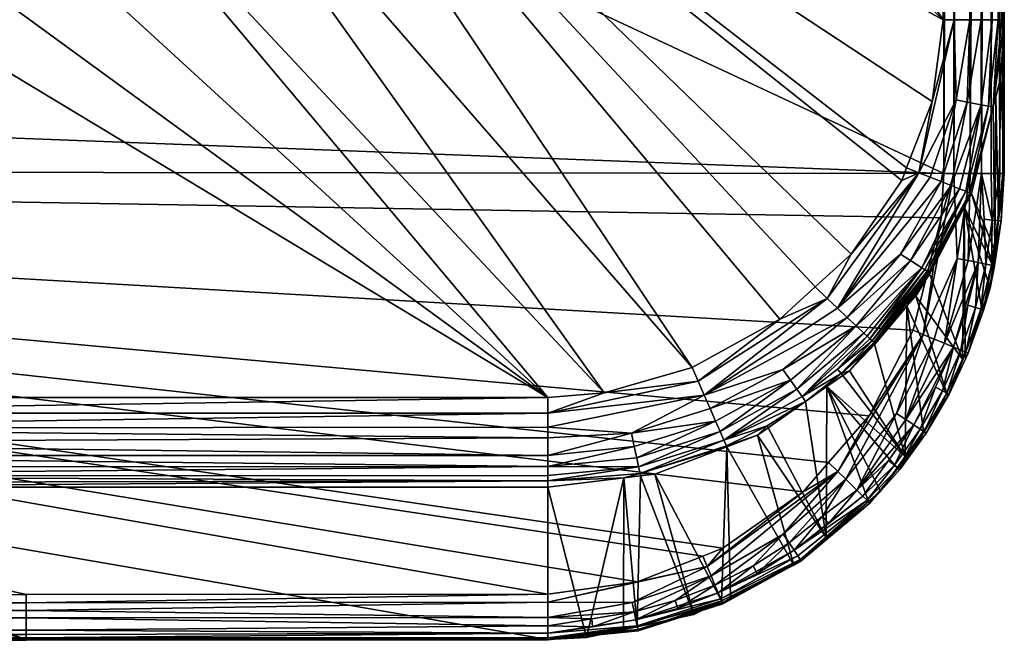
# Model space of a CAD drawing. Extents: x -0.115 to 0.166, y -0.191 to 0.019.
# Tile 4 of 166: x -0.076 to -0.06, y -0.191 to -0.181. Entities that reach past the tile are written whole.
import ezdxf

# ---------------------------------------------------------------- set-up
doc = ezdxf.new("R2010")
doc.units = 0
doc.layers.add('mesh', color=7, linetype='CONTINUOUS')

msp = doc.modelspace()

# ---------------------------------------------------------------- meshes
at = {"layer": 'mesh'}
mesh = msp.add_polyface(dxfattribs=at)
corners = [(-0.059815, -0.119764, 0.010656), (-0.059902, -0.153937, 0.010385), (-0.059837, -0.153937, 0.010559), (-0.059886, -0.119764, 0.01042), (-0.059999, -0.153937, 0.010227), (-0.060012, -0.119764, 0.010209), (-0.060123, -0.153937, 0.010088), (-0.060271, -0.153937, 0.009976), (-0.060186, -0.119764, 0.010035), (-0.060437, -0.153937, 0.009892), (-0.059801, -0.14151, 0.023828), (-0.059813, -0.183289, 0.023937), (-0.059807, -0.14151, 0.023936), (-0.059801, -0.183289, 0.023831), (-0.059841, -0.14151, 0.024109), (-0.059814, -0.099733, 0.023932), (-0.059801, -0.180761, 0.010827), (-0.059801, -0.153937, 0.010826), (-0.059801, -0.099733, 0.023825), (-0.059801, -0.119764, 0.010824), (-0.060412, -0.182115, 0.009986), (-0.060179, -0.180761, 0.010042), (-0.060369, -0.180761, 0.009923), (-0.059844, -0.180761, 0.010553), (-0.0599, -0.180761, 0.010392), (-0.060002, -0.180761, 0.01023), (-0.060616, -0.153937, 0.009841), (-0.059826, -0.183289, 0.024052), (-0.059877, -0.183289, 0.024199), (-0.059907, -0.14151, 0.024277), (-0.060004, -0.14151, 0.024432), (-0.060018, -0.183289, 0.02445), (-0.060175, -0.183289, 0.024607), (-0.060129, -0.14151, 0.024567), (-0.060281, -0.14151, 0.02468), (-0.060363, -0.183289, 0.024725), (-0.060455, -0.14151, 0.024763)]
mesh.append_faces([[corners[k] for k in face] for face in [(0, 1, 2, 2), (3, 4, 1, 1), (5, 6, 4, 4), (7, 8, 9, 9), (7, 6, 8, 8), (10, 11, 12, 12), (10, 13, 11, 11), (14, 15, 12, 12), (10, 16, 13, 13), (10, 17, 16, 16), (18, 17, 10, 10), (18, 19, 17, 17), (20, 21, 22, 22), (16, 2, 23, 23), (16, 17, 2, 2), (1, 23, 2, 2), (1, 24, 23, 23), (1, 25, 24, 24), (4, 25, 1, 1), (6, 25, 4, 4), (21, 25, 6, 6), (22, 9, 26, 26), (22, 7, 9, 9), (19, 2, 17, 17), (22, 6, 7, 7), (22, 21, 6, 6), (14, 27, 28, 28), (12, 27, 14, 14), (11, 27, 12, 12), (28, 29, 14, 14), (28, 30, 29, 29), (31, 30, 28, 28), (31, 32, 30, 30), (30, 32, 33, 33), (34, 35, 36, 36), (33, 35, 34, 34), (33, 32, 35, 35)]])
mesh = msp.add_polyface(dxfattribs=at)
corners = [(-0.096497, -0.156898, 0.012209), (-0.096526, -0.157487, 0.012313), (-0.09612, -0.156827, 0.012197), (-0.094333, -0.153886, 0.011678), (-0.095074, -0.155131, 0.011897), (-0.093936, -0.153839, 0.01167), (-0.095166, -0.15528, 0.011924), (-0.096908, -0.158437, 0.01248), (-0.106809, -0.140282, 0.024824), (-0.060797, -0.14151, 0.024824), (-0.106812, -0.161794, 0.024824), (-0.106996, -0.161794, 0.024804), (-0.107782, -0.161794, 0.024019), (-0.107801, -0.161794, 0.023831), (-0.107782, -0.140282, 0.024019), (-0.094333, -0.154213, 0.009824), (-0.096497, -0.157319, 0.009824), (-0.095814, -0.156006, 0.011645), (-0.096247, -0.156848, 0.011794), (-0.09463, -0.154432, 0.011368), (-0.106974, -0.180761, 0.009846), (-0.106801, -0.180761, 0.009824), (-0.106801, -0.119764, 0.009824), (-0.107508, -0.180761, 0.010116), (-0.107301, -0.180761, 0.009957), (-0.107508, -0.119764, 0.010116), (-0.107801, -0.180761, 0.010824), (-0.107767, -0.180761, 0.010565), (-0.107801, -0.119764, 0.010824), (-0.107778, -0.183291, 0.02402), (-0.107725, -0.140282, 0.024206), (-0.107633, -0.140282, 0.024379), (-0.10767, -0.183291, 0.024333), (-0.107508, -0.140282, 0.024531), (-0.107575, -0.183291, 0.024456), (-0.10731, -0.183291, 0.024692), (-0.107357, -0.140282, 0.024655), (-0.106996, -0.140282, 0.024804), (-0.107192, -0.183291, 0.024741), (-0.107184, -0.140282, 0.024747), (-0.106997, -0.183291, 0.0248), (-0.095271, -0.155284, 0.011518), (-0.097069, -0.158445, 0.012075), (-0.095179, -0.155826, 0.008828), (-0.095293, -0.155719, 0.008953), (-0.097031, -0.158965, 0.009434), (-0.092711, -0.153096, 0.008442), (-0.097086, -0.158919, 0.00957)]
mesh.append_faces([[corners[k] for k in face] for face in [(0, 1, 2, 2), (3, 4, 5, 5), (0, 4, 3, 3), (0, 6, 4, 4), (2, 6, 0, 0), (0, 7, 1, 1), (8, 9, 10, 10), (8, 10, 11, 11), (12, 13, 14, 14), (0, 15, 16, 16), (3, 15, 0, 0), (2, 17, 6, 6), (2, 18, 17, 17), (1, 18, 2, 2), (4, 19, 5, 5), (7, 18, 1, 1), (20, 21, 22, 22), (23, 24, 25, 25), (26, 27, 28, 28), (29, 14, 30, 30), (31, 32, 30, 30), (33, 34, 31, 31), (35, 33, 36, 36), (37, 38, 39, 39), (11, 40, 37, 37), (38, 36, 39, 39), (4, 41, 19, 19), (6, 41, 4, 4), (17, 41, 6, 6), (7, 42, 18, 18), (43, 44, 45, 45), (43, 46, 44, 44), (44, 19, 41, 41), (46, 19, 44, 44), (44, 18, 47, 47), (44, 17, 18, 18), (41, 17, 44, 44)]])
mesh = msp.add_polyface(dxfattribs=at)
corners = [(-0.069807, -0.166611, 0.013922), (-0.07088, -0.169061, 0.014354), (-0.071105, -0.170071, 0.014532), (-0.070682, -0.168461, 0.014248), (-0.073269, -0.173083, 0.015063), (-0.071786, -0.170766, 0.014654), (-0.07244, -0.171611, 0.014803), (-0.071425, -0.170088, 0.014535), (-0.106812, -0.161794, 0.024824), (-0.060797, -0.14151, 0.024824), (-0.060794, -0.183289, 0.024824), (-0.073269, -0.174007, 0.009824), (-0.071105, -0.170902, 0.009824), (-0.069807, -0.167334, 0.009824), (-0.071049, -0.169818, 0.014081), (-0.071285, -0.170211, 0.01415), (-0.072059, -0.171505, 0.014378), (-0.070517, -0.169074, 0.011361), (-0.072304, -0.172288, 0.011927), (-0.070048, -0.167229, 0.013624), (-0.06998, -0.166887, 0.013564), (-0.070568, -0.168574, 0.013861), (-0.070123, -0.166763, 0.013949), (-0.072266, -0.171747, 0.014421), (-0.073482, -0.172959, 0.015041), (-0.073501, -0.173187, 0.014675), (-0.070655, -0.169055, 0.011161), (-0.072325, -0.172289, 0.011826), (-0.070542, -0.169082, 0.01126), (-0.072423, -0.172235, 0.011722), (-0.083801, -0.164032, 0.010268), (-0.074967, -0.174855, 0.012184), (-0.069782, -0.165533, 0.01054), (-0.069865, -0.161909, 0.009901)]
mesh.append_faces([[corners[k] for k in face] for face in [(0, 1, 2, 2), (0, 3, 1, 1), (4, 5, 6, 6), (2, 5, 4, 4), (2, 7, 5, 5), (1, 7, 2, 2), (8, 9, 10, 10), (11, 2, 4, 4), (12, 2, 11, 11), (12, 0, 2, 2), (13, 0, 12, 12), (14, 7, 1, 1), (15, 7, 14, 14), (16, 7, 15, 15), (16, 5, 7, 7), (15, 14, 17, 17), (18, 15, 17, 17), (18, 16, 15, 15), (19, 20, 17, 17), (21, 3, 22, 22), (21, 1, 3, 3), (14, 1, 21, 21), (23, 5, 16, 16), (23, 6, 5, 5), (23, 24, 6, 6), (25, 24, 23, 23), (26, 27, 28, 28), (29, 27, 26, 26), (28, 18, 17, 17), (27, 18, 28, 28), (18, 25, 23, 23), (23, 16, 18, 18), (17, 21, 19, 19), (14, 21, 17, 17), (30, 31, 29, 29), (30, 32, 33, 33), (30, 26, 32, 32)]])
mesh = msp.add_polyface(dxfattribs=at)
corners = [(-0.073269, -0.174007, 0.009824), (-0.060805, -0.180761, 0.009824), (-0.071105, -0.170902, 0.009824), (-0.060985, -0.182104, 0.009824), (-0.061408, -0.183197, 0.009824), (-0.061487, -0.183402, 0.009824), (-0.062317, -0.184615, 0.009824), (-0.062906, -0.185151, 0.009824), (-0.063491, -0.185683, 0.009824), (-0.062543, -0.185501, 0.009904), (-0.061017, -0.18335, 0.009896), (-0.061204, -0.183277, 0.009841), (-0.060673, -0.183486, 0.010126), (-0.061504, -0.184615, 0.01), (-0.061344, -0.184717, 0.010141), (-0.060836, -0.183422, 0.009992), (-0.060412, -0.182115, 0.009986), (-0.060592, -0.182081, 0.009894), (-0.06493, -0.186479, 0.009824), (-0.060341, -0.183617, 0.010871), (-0.06037, -0.183605, 0.010675), (-0.061018, -0.184924, 0.010826), (-0.060462, -0.18384, 0.010881), (-0.060623, -0.180761, 0.009844), (-0.060369, -0.180761, 0.009923), (-0.060435, -0.18358, 0.010479), (-0.061068, -0.184892, 0.010616), (-0.060537, -0.18354, 0.010291), (-0.061154, -0.184838, 0.010411), (-0.060801, -0.153937, 0.009824), (-0.060616, -0.153937, 0.009841), (-0.060837, -0.184019, 0.024824), (-0.060794, -0.183289, 0.024824), (-0.060628, -0.183289, 0.024805), (-0.060363, -0.183289, 0.024725), (-0.060574, -0.184685, 0.024755), (-0.061132, -0.185936, 0.024809), (-0.060624, -0.14151, 0.024809), (-0.060455, -0.14151, 0.024763)]
mesh.append_faces([[corners[k] for k in face] for face in [(0, 1, 2, 2), (0, 3, 1, 1), (4, 3, 0, 0), (0, 5, 4, 4), (0, 6, 5, 5), (7, 6, 0, 0), (0, 8, 7, 7), (9, 10, 11, 11), (4, 11, 3, 3), (4, 5, 11, 11), (12, 13, 14, 14), (15, 13, 12, 12), (5, 6, 11, 11), (16, 15, 12, 12), (17, 15, 16, 16), (10, 17, 11, 11), (10, 15, 17, 17), (9, 15, 10, 10), (9, 13, 15, 15), (0, 18, 8, 8), (19, 20, 21, 21), (22, 19, 21, 21), (3, 23, 1, 1), (3, 11, 23, 23), (17, 24, 23, 23), (25, 26, 20, 20), (27, 28, 25, 25), (27, 14, 28, 28), (12, 14, 27, 27), (11, 17, 23, 23), (29, 1, 23, 23), (24, 30, 23, 23), (31, 32, 33, 33), (33, 34, 35, 35), (36, 31, 33, 33), (37, 33, 32, 32), (38, 34, 33, 33)]])
mesh = msp.add_polyface(dxfattribs=at)
corners = [(-0.070094, -0.159301, 0.012633), (-0.0698, -0.161779, 0.01307), (-0.069462, -0.162937, 0.013274), (-0.069934, -0.161101, 0.01295), (-0.070174, -0.15989, 0.012737), (-0.070433, -0.159215, 0.012618), (-0.070529, -0.158963, 0.012573), (-0.071163, -0.157311, 0.012282), (-0.071661, -0.15595, 0.012042), (-0.071439, -0.156846, 0.0122), (-0.060801, -0.153937, 0.009824), (-0.070094, -0.159796, 0.009824), (-0.069462, -0.163546, 0.009824), (-0.071661, -0.156341, 0.009824), (-0.060624, -0.14151, 0.024809), (-0.060794, -0.183289, 0.024824), (-0.060797, -0.14151, 0.024824), (-0.069752, -0.161415, 0.0126), (-0.069779, -0.16123, 0.012567), (-0.06987, -0.1606, 0.012456), (-0.060623, -0.180761, 0.009844), (-0.060616, -0.153937, 0.009841), (-0.060455, -0.14151, 0.024763), (-0.060628, -0.183289, 0.024805), (-0.070361, -0.159096, 0.012191), (-0.071339, -0.156811, 0.011788), (-0.070766, -0.157896, 0.011979), (-0.07139, -0.156759, 0.011968), (-0.070897, -0.158429, 0.009287), (-0.069745, -0.161874, 0.009989), (-0.070786, -0.158364, 0.009371), (-0.069865, -0.161909, 0.009901), (-0.071648, -0.156226, 0.011685)]
mesh.append_faces([[corners[k] for k in face] for face in [(0, 1, 2, 2), (0, 3, 1, 1), (0, 4, 3, 3), (5, 4, 0, 0), (0, 6, 5, 5), (0, 7, 6, 6), (8, 7, 0, 0), (8, 9, 7, 7), (10, 11, 12, 12), (10, 13, 11, 11), (14, 15, 16, 16), (11, 0, 12, 12), (11, 8, 0, 0), (13, 8, 11, 11), (3, 17, 1, 1), (3, 18, 17, 17), (4, 18, 3, 3), (4, 19, 18, 18), (5, 19, 4, 4), (20, 21, 10, 10), (22, 23, 14, 14), (5, 6, 24, 24), (7, 25, 26, 26), (25, 9, 27, 27), (7, 9, 25, 25), (7, 24, 6, 6), (7, 26, 24, 24), (5, 24, 19, 19), (28, 29, 30, 30), (31, 29, 28, 28), (30, 26, 25, 25), (29, 18, 19, 19), (29, 17, 18, 18), (30, 24, 26, 26), (29, 24, 30, 30), (19, 24, 29, 29), (30, 25, 32, 32)]])
mesh = msp.add_polyface(dxfattribs=at)
corners = [(-0.069807, -0.166611, 0.013922), (-0.070016, -0.166439, 0.013891), (-0.070123, -0.166763, 0.013949), (-0.070682, -0.168461, 0.014248), (-0.069799, -0.164976, 0.013633), (-0.069734, -0.164535, 0.013556), (-0.069462, -0.162937, 0.013274), (-0.069769, -0.163076, 0.013298), (-0.0698, -0.161779, 0.01307), (-0.069807, -0.167334, 0.009824), (-0.060801, -0.153937, 0.009824), (-0.069462, -0.163546, 0.009824), (-0.060805, -0.180761, 0.009824), (-0.071105, -0.170902, 0.009824), (-0.070094, -0.159301, 0.012633), (-0.069588, -0.162539, 0.012798), (-0.069752, -0.161415, 0.0126), (-0.06998, -0.166887, 0.013564), (-0.070048, -0.167229, 0.013624), (-0.069663, -0.165308, 0.013286), (-0.069606, -0.163207, 0.012915), (-0.070517, -0.169074, 0.011361), (-0.069657, -0.165099, 0.013249), (-0.070568, -0.168574, 0.013861), (-0.069865, -0.161909, 0.009901), (-0.069661, -0.16553, 0.010634), (-0.069745, -0.161874, 0.009989), (-0.069782, -0.165533, 0.01054), (-0.070542, -0.169082, 0.01126), (-0.070655, -0.169055, 0.011161)]
mesh.append_faces([[corners[k] for k in face] for face in [(0, 1, 2, 2), (2, 3, 0, 0), (0, 4, 1, 1), (0, 5, 4, 4), (6, 5, 0, 0), (6, 7, 5, 5), (6, 8, 7, 7), (9, 10, 11, 11), (9, 12, 10, 10), (13, 12, 9, 9), (9, 6, 0, 0), (11, 6, 9, 9), (11, 14, 6, 6), (8, 15, 7, 7), (8, 16, 15, 15), (17, 1, 4, 4), (17, 2, 1, 1), (18, 2, 17, 17), (4, 19, 17, 17), (15, 20, 7, 7), (21, 17, 19, 19), (4, 22, 19, 19), (5, 22, 4, 4), (7, 22, 5, 5), (7, 20, 22, 22), (23, 2, 18, 18), (24, 25, 26, 26), (27, 25, 24, 24), (27, 28, 25, 25), (29, 28, 27, 27), (28, 21, 25, 25), (25, 19, 22, 22), (21, 19, 25, 25), (20, 25, 22, 22), (20, 26, 25, 25), (15, 26, 20, 20), (15, 16, 26, 26)]])
mesh = msp.add_polyface(dxfattribs=at)
corners = [(-0.090489, -0.175988, 0.015575), (-0.088377, -0.176627, 0.015688), (-0.088849, -0.176414, 0.01565), (-0.106812, -0.161794, 0.024824), (-0.060794, -0.183289, 0.024824), (-0.106815, -0.181534, 0.024824), (-0.106433, -0.182905, 0.009824), (-0.106271, -0.183222, 0.009824), (-0.093547, -0.174805, 0.009824), (-0.100301, -0.186998, 0.009824), (-0.090489, -0.177002, 0.009824), (-0.092089, -0.176005, 0.009824), (-0.088775, -0.177778, 0.009824), (-0.085785, -0.18697, 0.009824), (-0.103452, -0.186288, 0.009824), (-0.102708, -0.186561, 0.009824), (-0.105756, -0.184235, 0.009824), (-0.104742, -0.185391, 0.009824), (-0.101934, -0.186844, 0.009824), (-0.085785, -0.187227, 0.009846), (-0.100301, -0.187332, 0.009862), (-0.085785, -0.187477, 0.009912), (-0.085785, -0.188109, 0.010347), (-0.085785, -0.187924, 0.010166), (-0.100301, -0.187931, 0.010158), (-0.106819, -0.183235, 0.024824), (-0.067301, -0.190203, 0.024824), (-0.075871, -0.190209, 0.024824), (-0.100301, -0.187225, 0.00985), (-0.085785, -0.188259, 0.010557), (-0.100301, -0.18825, 0.010545), (-0.100301, -0.188336, 0.01069), (-0.085785, -0.188442, 0.011036), (-0.085785, -0.188372, 0.010789), (-0.100301, -0.18749, 0.009919), (-0.100301, -0.188164, 0.010401), (-0.100301, -0.187704, 0.010012), (-0.085785, -0.187712, 0.01002), (-0.101795, -0.188108, 0.010526), (-0.101728, -0.18779, 0.010143), (-0.101684, -0.187584, 0.01), (-0.088903, -0.176977, 0.012558), (-0.092132, -0.175236, 0.012251), (-0.088921, -0.177018, 0.012585), (-0.092204, -0.175316, 0.01236), (-0.088954, -0.177082, 0.01272), (-0.090537, -0.175845, 0.015144), (-0.0891, -0.176581, 0.015273), (-0.09222, -0.17532, 0.012462)]
mesh.append_faces([[corners[k] for k in face] for face in [(0, 1, 2, 2), (3, 4, 5, 5), (6, 7, 8, 8), (9, 10, 11, 11), (9, 12, 10, 10), (13, 12, 9, 9), (8, 14, 15, 15), (16, 17, 8, 8), (8, 9, 11, 11), (8, 18, 9, 9), (15, 18, 8, 8), (19, 20, 21, 21), (22, 23, 24, 24), (0, 10, 12, 12), (4, 25, 5, 5), (26, 27, 25, 25), (13, 9, 28, 28), (29, 30, 31, 31), (32, 33, 31, 31), (21, 20, 34, 34), (19, 28, 20, 20), (22, 24, 35, 35), (23, 36, 24, 24), (23, 37, 36, 36), (33, 29, 31, 31), (35, 29, 22, 22), (35, 30, 29, 29), (34, 37, 21, 21), (34, 36, 37, 37), (19, 13, 28, 28), (30, 38, 31, 31), (39, 35, 24, 24), (40, 36, 34, 34), (41, 42, 43, 43), (43, 44, 45, 45), (46, 47, 45, 45), (48, 46, 45, 45)]])
mesh = msp.add_polyface(dxfattribs=at)
corners = [(-0.073269, -0.173083, 0.015063), (-0.07244, -0.171611, 0.014803), (-0.073482, -0.172959, 0.015041), (-0.07615, -0.175441, 0.015479), (-0.075122, -0.174409, 0.015297), (-0.076867, -0.175541, 0.015496), (-0.074911, -0.174272, 0.015273), (-0.073609, -0.173076, 0.015062), (-0.067301, -0.18697, 0.009824), (-0.0778, -0.177346, 0.009824), (-0.079553, -0.178028, 0.009824), (-0.07615, -0.176438, 0.009824), (-0.066376, -0.186897, 0.009824), (-0.074631, -0.175318, 0.009824), (-0.073269, -0.174007, 0.009824), (-0.073501, -0.173187, 0.014675), (-0.073873, -0.173622, 0.014752), (-0.075393, -0.174884, 0.014975), (-0.078053, -0.176838, 0.01273), (-0.074874, -0.174936, 0.012394), (-0.072304, -0.172288, 0.011927), (-0.06493, -0.186479, 0.009824), (-0.074894, -0.17447, 0.014901), (-0.07685, -0.175729, 0.015124), (-0.072423, -0.172235, 0.011722), (-0.074891, -0.174932, 0.012292), (-0.072325, -0.172289, 0.011826), (-0.074967, -0.174855, 0.012184), (-0.078064, -0.176831, 0.012627), (-0.078113, -0.176738, 0.012516)]
mesh.append_faces([[corners[k] for k in face] for face in [(0, 1, 2, 2), (3, 4, 5, 5), (3, 6, 4, 4), (0, 6, 3, 3), (0, 7, 6, 6), (2, 7, 0, 0), (8, 9, 10, 10), (8, 11, 9, 9), (12, 11, 8, 8), (12, 13, 11, 11), (13, 3, 11, 11), (13, 0, 3, 3), (14, 0, 13, 13), (15, 7, 2, 2), (16, 7, 15, 15), (17, 5, 4, 4), (18, 17, 19, 19), (19, 15, 20, 20), (19, 16, 15, 15), (13, 21, 14, 14), (12, 21, 13, 13), (22, 7, 16, 16), (22, 6, 7, 7), (22, 4, 6, 6), (17, 4, 22, 22), (23, 5, 17, 17), (24, 25, 26, 26), (27, 25, 24, 24), (27, 28, 25, 25), (29, 28, 27, 27), (26, 19, 20, 20), (25, 19, 26, 26), (25, 18, 19, 19), (28, 18, 25, 25), (19, 17, 22, 22), (18, 23, 17, 17), (22, 16, 19, 19)]])
mesh = msp.add_polyface(dxfattribs=at)
corners = [(-0.085785, -0.18697, 0.009824), (-0.086976, -0.178321, 0.009824), (-0.088775, -0.177778, 0.009824), (-0.083802, -0.18697, 0.009824), (-0.083801, -0.178681, 0.009824), (-0.083245, -0.178671, 0.009824), (-0.081378, -0.178472, 0.009824), (-0.067301, -0.18697, 0.009824), (-0.079553, -0.178028, 0.009824), (-0.085785, -0.187227, 0.009846), (-0.085785, -0.187477, 0.009912), (-0.083802, -0.187477, 0.009912), (-0.08513, -0.188443, 0.011037), (-0.085785, -0.188372, 0.010789), (-0.085785, -0.188442, 0.011036), (-0.083802, -0.188109, 0.010347), (-0.085785, -0.187924, 0.010166), (-0.085785, -0.188109, 0.010347), (-0.083802, -0.187924, 0.010166), (-0.085785, -0.187712, 0.01002), (-0.083802, -0.187712, 0.01002), (-0.083802, -0.187227, 0.009846), (-0.083802, -0.188443, 0.011037), (-0.083802, -0.188372, 0.010789), (-0.08182, -0.188443, 0.011037), (-0.085785, -0.188259, 0.010557), (-0.083802, -0.188259, 0.010557), (-0.067301, -0.187924, 0.010166), (-0.083801, -0.177617, 0.015862), (-0.083245, -0.177606, 0.01586), (-0.086976, -0.177267, 0.015801), (-0.060794, -0.183289, 0.024824), (-0.060837, -0.184019, 0.024824), (-0.106819, -0.183235, 0.024824), (-0.062021, -0.187274, 0.024824), (-0.062687, -0.188041, 0.024824), (-0.065827, -0.189999, 0.024824), (-0.067301, -0.190203, 0.024824), (-0.064424, -0.189446, 0.024824), (-0.064755, -0.189577, 0.024824), (-0.067301, -0.188339, 0.010709), (-0.067301, -0.188103, 0.010352), (-0.067301, -0.187227, 0.009853)]
mesh.append_faces([[corners[k] for k in face] for face in [(0, 1, 2, 2), (3, 1, 0, 0), (3, 4, 1, 1), (3, 5, 4, 4), (3, 6, 5, 5), (7, 6, 3, 3), (7, 8, 6, 6), (9, 10, 11, 11), (12, 13, 14, 14), (15, 16, 17, 17), (15, 18, 16, 16), (18, 19, 16, 16), (18, 20, 19, 19), (21, 3, 0, 0), (22, 23, 13, 13), (24, 23, 22, 22), (23, 25, 13, 13), (23, 26, 25, 25), (18, 27, 20, 20), (17, 26, 15, 15), (17, 25, 26, 26), (10, 20, 11, 11), (10, 19, 20, 20), (9, 21, 0, 0), (11, 21, 9, 9), (21, 7, 3, 3), (5, 28, 4, 4), (6, 29, 5, 5), (30, 1, 4, 4), (31, 32, 33, 33), (34, 35, 33, 33), (33, 36, 37, 37), (38, 39, 33, 33), (24, 40, 23, 23), (40, 26, 23, 23), (15, 41, 18, 18), (11, 42, 21, 21)]])
mesh = msp.add_polyface(dxfattribs=at)
corners = [(-0.059859, -0.181705, 0.010826), (-0.059897, -0.184064, 0.023813), (-0.059801, -0.183289, 0.023831), (-0.059941, -0.182033, 0.010833), (-0.059958, -0.184557, 0.023802), (-0.059855, -0.184069, 0.02399), (-0.059813, -0.183289, 0.023937), (-0.059801, -0.180761, 0.010827), (-0.059982, -0.182193, 0.010837), (-0.060341, -0.183617, 0.010871), (-0.060462, -0.18384, 0.010881), (-0.059989, -0.184806, 0.023796), (-0.060063, -0.182181, 0.010364), (-0.060002, -0.180761, 0.01023), (-0.060179, -0.182159, 0.010193), (-0.0599, -0.180761, 0.010392), (-0.059985, -0.182196, 0.01055), (-0.059844, -0.180761, 0.010553), (-0.06037, -0.183605, 0.010675), (-0.060592, -0.182081, 0.009894), (-0.060412, -0.182115, 0.009986), (-0.060369, -0.180761, 0.009923), (-0.060179, -0.180761, 0.010042), (-0.060435, -0.18358, 0.010479), (-0.060537, -0.18354, 0.010291), (-0.060673, -0.183486, 0.010126), (-0.059907, -0.184064, 0.024182), (-0.059877, -0.183289, 0.024199), (-0.059826, -0.183289, 0.024052), (-0.060393, -0.184722, 0.02466), (-0.060363, -0.183289, 0.024725), (-0.060175, -0.183289, 0.024607), (-0.06, -0.184054, 0.024366), (-0.060018, -0.183289, 0.02445), (-0.060132, -0.184041, 0.02453), (-0.060232, -0.184754, 0.024525)]
mesh.append_faces([[corners[k] for k in face] for face in [(0, 1, 2, 2), (3, 1, 0, 0), (3, 4, 1, 1), (5, 2, 1, 1), (5, 6, 2, 2), (0, 2, 7, 7), (8, 4, 3, 3), (9, 4, 8, 8), (10, 11, 9, 9), (12, 13, 14, 14), (12, 15, 13, 13), (16, 15, 12, 12), (16, 17, 15, 15), (0, 8, 3, 3), (0, 7, 8, 8), (9, 16, 18, 18), (8, 16, 9, 9), (8, 17, 16, 16), (7, 17, 8, 8), (19, 20, 21, 21), (14, 22, 20, 20), (14, 13, 22, 22), (12, 18, 16, 16), (12, 23, 18, 18), (14, 23, 12, 12), (14, 24, 23, 23), (14, 25, 24, 24), (20, 25, 14, 14), (26, 27, 28, 28), (29, 30, 31, 31), (5, 26, 28, 28), (26, 32, 27, 27), (28, 6, 5, 5), (32, 33, 27, 27), (32, 31, 33, 33), (34, 31, 32, 32), (35, 29, 31, 31)]])
mesh = msp.add_polyface(dxfattribs=at)
corners = [(-0.100301, -0.190949, 0.02393), (-0.083799, -0.190949, 0.023929), (-0.085785, -0.188442, 0.011036), (-0.08513, -0.188443, 0.011037), (-0.083802, -0.188443, 0.011037), (-0.085785, -0.188372, 0.010789), (-0.075871, -0.190962, 0.024053), (-0.083799, -0.190962, 0.024053), (-0.075871, -0.190954, 0.024185), (-0.083799, -0.190923, 0.024315), (-0.075871, -0.190923, 0.024315), (-0.083799, -0.190954, 0.024185), (-0.075871, -0.190869, 0.024436), (-0.083799, -0.190869, 0.024436), (-0.075871, -0.190345, 0.024812), (-0.081817, -0.190213, 0.024824), (-0.075871, -0.190209, 0.024824), (-0.083799, -0.190345, 0.024812), (-0.083799, -0.190213, 0.024824), (-0.083799, -0.190594, 0.02472), (-0.075871, -0.190474, 0.024777), (-0.075871, -0.190594, 0.02472), (-0.083799, -0.190474, 0.024777), (-0.106819, -0.183235, 0.024824), (-0.075885, -0.190948, 0.023928), (-0.08182, -0.188443, 0.011037), (-0.067301, -0.190947, 0.023921), (-0.100301, -0.190961, 0.024118), (-0.075871, -0.190795, 0.024547), (-0.083799, -0.190795, 0.024547), (-0.100301, -0.190847, 0.024474), (-0.100301, -0.190926, 0.024303), (-0.100301, -0.190727, 0.024619), (-0.100301, -0.190515, 0.024754), (-0.100301, -0.190362, 0.024805)]
mesh.append_faces([[corners[k] for k in face] for face in [(0, 1, 2, 2), (1, 3, 2, 2), (1, 4, 3, 3), (4, 5, 3, 3), (6, 7, 8, 8), (1, 7, 6, 6), (9, 10, 11, 11), (9, 12, 10, 10), (13, 12, 9, 9), (14, 15, 16, 16), (17, 15, 14, 14), (17, 18, 15, 15), (8, 11, 10, 10), (7, 11, 8, 8), (19, 20, 21, 21), (19, 22, 20, 20), (22, 14, 20, 20), (22, 17, 14, 14), (23, 15, 18, 18), (23, 16, 15, 15), (24, 4, 1, 1), (24, 25, 4, 4), (24, 26, 25, 25), (24, 1, 6, 6), (1, 27, 7, 7), (13, 28, 12, 12), (13, 29, 28, 28), (29, 21, 28, 28), (29, 19, 21, 21), (7, 27, 11, 11), (13, 30, 29, 29), (9, 31, 13, 13), (11, 31, 9, 9), (29, 32, 19, 19), (33, 22, 19, 19), (34, 17, 22, 22), (34, 18, 17, 17)]])
mesh = msp.add_polyface(dxfattribs=at)
corners = [(-0.075871, -0.190345, 0.024812), (-0.075871, -0.190209, 0.024824), (-0.067301, -0.190203, 0.024824), (-0.106819, -0.183235, 0.024824), (-0.061298, -0.185867, 0.024824), (-0.062021, -0.187274, 0.024824), (-0.060837, -0.184019, 0.024824), (-0.063107, -0.188524, 0.024824), (-0.064424, -0.189446, 0.024824), (-0.062687, -0.188041, 0.024824), (-0.064755, -0.189577, 0.024824), (-0.065827, -0.189999, 0.024824), (-0.067301, -0.190947, 0.023921), (-0.067301, -0.188443, 0.011037), (-0.08182, -0.188443, 0.011037), (-0.066664, -0.190918, 0.023912), (-0.067301, -0.188339, 0.010709), (-0.083802, -0.188259, 0.010557), (-0.067301, -0.188251, 0.010562), (-0.067301, -0.188103, 0.010352), (-0.083802, -0.187924, 0.010166), (-0.067301, -0.187924, 0.010166), (-0.083802, -0.188109, 0.010347), (-0.067301, -0.187636, 0.009979), (-0.083802, -0.187712, 0.01002), (-0.083802, -0.187477, 0.009912), (-0.067301, -0.187459, 0.009916), (-0.067301, -0.187227, 0.009853), (-0.083802, -0.187227, 0.009846), (-0.067301, -0.18697, 0.009824), (-0.066376, -0.186897, 0.009824), (-0.067301, -0.190336, 0.024807), (-0.075871, -0.190962, 0.024053), (-0.067301, -0.190955, 0.024045), (-0.075885, -0.190948, 0.023928), (-0.075871, -0.190954, 0.024185), (-0.075871, -0.190923, 0.024315), (-0.067301, -0.190924, 0.024298), (-0.075871, -0.190795, 0.024547), (-0.067301, -0.190723, 0.024617), (-0.067301, -0.190844, 0.02447), (-0.067301, -0.190587, 0.024716), (-0.075871, -0.190474, 0.024777), (-0.075871, -0.190869, 0.024436), (-0.075871, -0.190594, 0.02472), (-0.066565, -0.190741, 0.02455), (-0.066579, -0.190609, 0.024675)]
mesh.append_faces([[corners[k] for k in face] for face in [(0, 1, 2, 2), (3, 4, 5, 5), (3, 6, 4, 4), (3, 7, 8, 8), (3, 9, 7, 7), (3, 10, 11, 11), (12, 13, 14, 14), (15, 13, 12, 12), (14, 13, 16, 16), (17, 18, 19, 19), (16, 18, 17, 17), (20, 19, 21, 21), (22, 17, 19, 19), (21, 23, 24, 24), (25, 23, 26, 26), (25, 24, 23, 23), (26, 27, 25, 25), (28, 27, 29, 29), (27, 30, 29, 29), (2, 31, 0, 0), (12, 32, 33, 33), (34, 32, 12, 12), (32, 35, 33, 33), (36, 37, 33, 33), (38, 39, 40, 40), (31, 41, 42, 42), (36, 40, 37, 37), (43, 40, 36, 36), (43, 38, 40, 40), (38, 44, 39, 39), (35, 36, 33, 33), (44, 41, 39, 39), (44, 42, 41, 41), (42, 0, 31, 31), (45, 40, 39, 39), (41, 46, 39, 39)]])
mesh = msp.add_polyface(dxfattribs=at)
corners = [(-0.061939, -0.186075, 0.010987), (-0.06143, -0.187943, 0.023782), (-0.0614, -0.185469, 0.010956), (-0.063124, -0.186954, 0.010572), (-0.063066, -0.187037, 0.010802), (-0.062479, -0.186579, 0.010787), (-0.063207, -0.186836, 0.010357), (-0.062107, -0.185914, 0.010339), (-0.062232, -0.185795, 0.010156), (-0.062542, -0.186506, 0.010561), (-0.06201, -0.186006, 0.010546), (-0.062055, -0.185964, 0.01044), (-0.061973, -0.186041, 0.010656), (-0.061922, -0.186089, 0.010879), (-0.062346, -0.186532, 0.011011), (-0.062453, -0.186607, 0.011013), (-0.062714, -0.186791, 0.01102), (-0.061944, -0.186069, 0.010767), (-0.061039, -0.184911, 0.010721), (-0.061107, -0.184868, 0.010512), (-0.06271, -0.185342, 0.009843), (-0.062906, -0.185151, 0.009824), (-0.063491, -0.185683, 0.009824), (-0.062317, -0.184615, 0.009824), (-0.063313, -0.186686, 0.010168), (-0.063437, -0.18651, 0.010015), (-0.06238, -0.185655, 0.010009), (-0.064732, -0.186933, 0.009908), (-0.062543, -0.185501, 0.009904), (-0.061204, -0.183277, 0.009841), (-0.061504, -0.184615, 0.01), (-0.061344, -0.184717, 0.010141), (-0.061068, -0.184892, 0.010616), (-0.062535, -0.188186, 0.024809), (-0.062021, -0.187274, 0.024824), (-0.061132, -0.185936, 0.024809), (-0.061154, -0.184838, 0.010411)]
mesh.append_faces([[corners[k] for k in face] for face in [(0, 1, 2, 2), (3, 4, 5, 5), (6, 7, 8, 8), (6, 3, 7, 7), (9, 10, 11, 11), (9, 12, 10, 10), (13, 5, 14, 14), (5, 15, 14, 14), (5, 16, 15, 15), (4, 16, 5, 5), (13, 17, 5, 5), (13, 18, 17, 17), (19, 10, 12, 12), (20, 21, 22, 22), (23, 21, 20, 20), (8, 24, 6, 6), (8, 25, 24, 24), (26, 25, 8, 8), (26, 27, 25, 25), (28, 27, 26, 26), (29, 20, 28, 28), (29, 23, 20, 20), (13, 0, 2, 2), (14, 0, 13, 13), (26, 30, 28, 28), (26, 31, 30, 30), (8, 31, 26, 26), (3, 11, 7, 7), (3, 9, 11, 11), (5, 9, 3, 3), (5, 12, 9, 9), (17, 12, 5, 5), (17, 32, 12, 12), (33, 34, 35, 35), (36, 11, 10, 10), (7, 36, 8, 8), (7, 11, 36, 36)]])
mesh = msp.add_polyface(dxfattribs=at)
corners = [(-0.061254, -0.185304, 0.010947), (-0.060727, -0.186954, 0.023767), (-0.060488, -0.186339, 0.023774), (-0.0614, -0.185469, 0.010956), (-0.061042, -0.184913, 0.010929), (-0.060462, -0.18384, 0.010881), (-0.061131, -0.187523, 0.023775), (-0.061018, -0.184924, 0.010826), (-0.061039, -0.184911, 0.010721), (-0.061922, -0.186089, 0.010879), (-0.061107, -0.184868, 0.010512), (-0.061973, -0.186041, 0.010656), (-0.061068, -0.184892, 0.010616), (-0.061944, -0.186069, 0.010767), (-0.060955, -0.18601, 0.024754), (-0.060784, -0.18608, 0.024657), (-0.061421, -0.187333, 0.024656), (-0.060708, -0.186918, 0.023961), (-0.060744, -0.186898, 0.024156), (-0.060433, -0.186225, 0.024158), (-0.060514, -0.186192, 0.024348), (-0.060819, -0.186859, 0.024346), (-0.060393, -0.186242, 0.023962), (-0.060574, -0.184685, 0.024755), (-0.060393, -0.184722, 0.02466), (-0.061132, -0.185936, 0.024809), (-0.061572, -0.187233, 0.024754), (-0.06037, -0.183605, 0.010675), (-0.061154, -0.184838, 0.010411), (-0.06201, -0.186006, 0.010546), (-0.060435, -0.18358, 0.010479), (-0.062232, -0.185795, 0.010156), (-0.061344, -0.184717, 0.010141), (-0.062021, -0.187274, 0.024824), (-0.061298, -0.185867, 0.024824), (-0.060232, -0.184754, 0.024525), (-0.060634, -0.186142, 0.024518), (-0.061288, -0.187421, 0.024517), (-0.060931, -0.186799, 0.024517), (-0.060628, -0.183289, 0.024805), (-0.060837, -0.184019, 0.024824), (-0.060399, -0.185455, 0.024521)]
mesh.append_faces([[corners[k] for k in face] for face in [(0, 1, 2, 2), (0, 3, 1, 1), (4, 2, 5, 5), (4, 0, 2, 2), (3, 6, 1, 1), (7, 8, 9, 9), (5, 7, 4, 4), (10, 11, 12, 12), (7, 0, 4, 4), (7, 3, 0, 0), (9, 3, 7, 7), (8, 12, 13, 13), (14, 15, 16, 16), (17, 18, 19, 19), (18, 20, 19, 19), (18, 21, 20, 20), (22, 1, 17, 17), (22, 2, 1, 1), (15, 23, 24, 24), (14, 23, 15, 15), (14, 25, 23, 23), (26, 25, 14, 14), (7, 27, 8, 8), (28, 29, 10, 10), (30, 10, 12, 12), (30, 28, 10, 10), (31, 28, 32, 32), (8, 27, 12, 12), (25, 33, 34, 34), (15, 35, 36, 36), (37, 36, 38, 38), (16, 15, 36, 36), (25, 39, 23, 23), (34, 40, 25, 25), (36, 21, 38, 38), (36, 20, 21, 21), (41, 20, 36, 36)]])
mesh = msp.add_polyface(dxfattribs=at)
corners = [(-0.060462, -0.18384, 0.010881), (-0.060035, -0.185173, 0.023787), (-0.059989, -0.184806, 0.023796), (-0.06017, -0.185522, 0.023783), (-0.060443, -0.186223, 0.023775), (-0.060488, -0.186339, 0.023774), (-0.060393, -0.186242, 0.023962), (-0.060143, -0.185533, 0.023968), (-0.059958, -0.184557, 0.023802), (-0.059855, -0.184069, 0.02399), (-0.059897, -0.184064, 0.023813), (-0.059963, -0.184808, 0.023977), (-0.059907, -0.184064, 0.024182), (-0.060012, -0.184798, 0.02417), (-0.060188, -0.185519, 0.024162), (-0.060433, -0.186225, 0.024158), (-0.060708, -0.186918, 0.023961), (-0.06, -0.184054, 0.024366), (-0.060102, -0.18478, 0.024358), (-0.060274, -0.185493, 0.024352), (-0.060514, -0.186192, 0.024348), (-0.060784, -0.18608, 0.024657), (-0.060393, -0.184722, 0.02466), (-0.060232, -0.184754, 0.024525), (-0.060399, -0.185455, 0.024521), (-0.060132, -0.184041, 0.02453), (-0.060341, -0.183617, 0.010871), (-0.060634, -0.186142, 0.024518), (-0.060574, -0.184685, 0.024755), (-0.060363, -0.183289, 0.024725), (-0.060175, -0.183289, 0.024607)]
mesh.append_faces([[corners[k] for k in face] for face in [(0, 1, 2, 2), (3, 1, 0, 0), (0, 4, 3, 3), (0, 5, 4, 4), (4, 6, 7, 7), (8, 9, 10, 10), (8, 11, 9, 9), (11, 12, 9, 9), (11, 13, 12, 12), (7, 13, 11, 11), (7, 14, 13, 13), (6, 14, 7, 7), (6, 15, 14, 14), (16, 15, 6, 6), (7, 3, 4, 4), (7, 1, 3, 3), (11, 1, 7, 7), (11, 2, 1, 1), (8, 2, 11, 11), (13, 17, 12, 12), (13, 18, 17, 17), (14, 18, 13, 13), (14, 19, 18, 18), (15, 19, 14, 14), (15, 20, 19, 19), (4, 5, 6, 6), (21, 22, 23, 23), (24, 19, 20, 20), (23, 19, 24, 24), (23, 18, 19, 19), (25, 18, 23, 23), (25, 17, 18, 18), (26, 2, 8, 8), (27, 23, 24, 24), (28, 29, 22, 22), (23, 30, 25, 25)]])
mesh = msp.add_polyface(dxfattribs=at)
corners = [(-0.0649, -0.190537, 0.023882), (-0.065543, -0.188232, 0.011048), (-0.065775, -0.18826, 0.011046), (-0.064546, -0.187358, 0.010172), (-0.064635, -0.187154, 0.010018), (-0.065925, -0.18756, 0.010016), (-0.063313, -0.186686, 0.010168), (-0.064469, -0.187532, 0.010363), (-0.06271, -0.185342, 0.009843), (-0.064832, -0.186704, 0.009844), (-0.064732, -0.186933, 0.009908), (-0.063437, -0.18651, 0.010015), (-0.063857, -0.187592, 0.011051), (-0.063681, -0.187469, 0.011046), (-0.063697, -0.187435, 0.010813), (-0.064409, -0.18767, 0.010582), (-0.063066, -0.187037, 0.010802), (-0.064366, -0.187768, 0.010817), (-0.063491, -0.185683, 0.009824), (-0.063207, -0.186836, 0.010357), (-0.062543, -0.185501, 0.009904), (-0.065785, -0.188219, 0.010807), (-0.06605, -0.188293, 0.011045), (-0.065808, -0.188113, 0.010574), (-0.065839, -0.187964, 0.010357), (-0.065879, -0.187777, 0.010168), (-0.063107, -0.188524, 0.024824), (-0.064683, -0.189749, 0.02481), (-0.064424, -0.189446, 0.024824), (-0.062535, -0.188186, 0.024809), (-0.063337, -0.189359, 0.024662), (-0.063928, -0.189737, 0.024665), (-0.063432, -0.189219, 0.024757), (-0.064618, -0.189905, 0.024759), (-0.064447, -0.190314, 0.023871), (-0.064357, -0.187782, 0.01105), (-0.063256, -0.189725, 0.023843), (-0.06493, -0.186479, 0.009824), (-0.066376, -0.186897, 0.009824), (-0.067301, -0.187227, 0.009853)]
mesh.append_faces([[corners[k] for k in face] for face in [(0, 1, 2, 2), (3, 4, 5, 5), (3, 6, 4, 4), (7, 6, 3, 3), (8, 9, 10, 10), (4, 10, 5, 5), (4, 11, 10, 10), (6, 11, 4, 4), (12, 13, 14, 14), (15, 14, 16, 16), (17, 14, 15, 15), (17, 12, 14, 14), (8, 18, 9, 9), (19, 7, 15, 15), (19, 6, 7, 7), (20, 8, 10, 10), (21, 2, 1, 1), (22, 2, 21, 21), (15, 21, 17, 17), (15, 23, 21, 21), (7, 23, 15, 15), (7, 24, 23, 23), (3, 24, 7, 7), (3, 25, 24, 24), (5, 25, 3, 3), (26, 27, 28, 28), (26, 29, 27, 27), (30, 31, 32, 32), (29, 32, 33, 33), (34, 35, 1, 1), (36, 12, 35, 35), (9, 37, 38, 38), (39, 10, 9, 9), (35, 12, 17, 17), (9, 18, 37, 37), (21, 1, 35, 35), (17, 21, 35, 35)]])
mesh = msp.add_polyface(dxfattribs=at)
corners = [(-0.06143, -0.187943, 0.023782), (-0.062346, -0.186532, 0.011011), (-0.062453, -0.186607, 0.011013), (-0.063066, -0.187037, 0.01103), (-0.062725, -0.189272, 0.023823), (-0.062714, -0.186791, 0.01102), (-0.061559, -0.188125, 0.023785), (-0.061835, -0.188512, 0.02379), (-0.0614, -0.185469, 0.010956), (-0.061131, -0.187523, 0.023775), (-0.061939, -0.186075, 0.010987), (-0.063681, -0.187469, 0.011046), (-0.063857, -0.187592, 0.011051), (-0.064409, -0.18767, 0.010582), (-0.063124, -0.186954, 0.010572), (-0.063207, -0.186836, 0.010357), (-0.063066, -0.187037, 0.010802), (-0.063697, -0.187435, 0.010813), (-0.062535, -0.188186, 0.024809), (-0.061132, -0.185936, 0.024809), (-0.062405, -0.188315, 0.024755), (-0.062687, -0.188041, 0.024824), (-0.062021, -0.187274, 0.024824), (-0.061572, -0.187233, 0.024754), (-0.060955, -0.18601, 0.024754), (-0.061421, -0.187333, 0.024656), (-0.061084, -0.187556, 0.023963), (-0.060744, -0.186898, 0.024156), (-0.060708, -0.186918, 0.023961), (-0.061116, -0.187535, 0.024157), (-0.061519, -0.188154, 0.023969), (-0.061546, -0.188132, 0.02416), (-0.060819, -0.186859, 0.024346), (-0.061184, -0.18749, 0.024346), (-0.061607, -0.188082, 0.024349), (-0.060727, -0.186954, 0.023767), (-0.060931, -0.186799, 0.024517), (-0.062223, -0.188495, 0.024594), (-0.061288, -0.187421, 0.024517), (-0.060634, -0.186142, 0.024518), (-0.061702, -0.188005, 0.024519)]
mesh.append_faces([[corners[k] for k in face] for face in [(0, 1, 2, 2), (3, 4, 5, 5), (5, 0, 2, 2), (5, 6, 0, 0), (7, 6, 5, 5), (8, 0, 9, 9), (10, 1, 0, 0), (4, 11, 12, 12), (13, 14, 15, 15), (16, 3, 5, 5), (17, 3, 16, 16), (17, 11, 3, 3), (13, 16, 14, 14), (18, 19, 20, 20), (21, 22, 18, 18), (23, 24, 25, 25), (26, 27, 28, 28), (26, 29, 27, 27), (30, 29, 26, 26), (30, 31, 29, 29), (29, 32, 27, 27), (29, 33, 32, 32), (31, 33, 29, 29), (31, 34, 33, 33), (26, 0, 30, 30), (26, 9, 0, 0), (28, 9, 26, 26), (28, 35, 9, 9), (23, 20, 19, 19), (36, 32, 33, 33), (37, 25, 38, 38), (23, 25, 37, 37), (25, 39, 38, 38), (37, 20, 23, 23), (38, 34, 40, 40), (38, 33, 34, 34), (36, 33, 38, 38)]])
mesh = msp.add_polyface(dxfattribs=at)
corners = [(-0.066664, -0.190918, 0.023912), (-0.06605, -0.188293, 0.011045), (-0.067301, -0.188443, 0.011037), (-0.066055, -0.190786, 0.023902), (-0.065925, -0.18756, 0.010016), (-0.067301, -0.187924, 0.010166), (-0.065879, -0.187777, 0.010168), (-0.066565, -0.190741, 0.02455), (-0.066579, -0.190609, 0.024675), (-0.065881, -0.190494, 0.024672), (-0.065775, -0.18826, 0.011046), (-0.065831, -0.190738, 0.023898), (-0.067301, -0.187459, 0.009916), (-0.067301, -0.187636, 0.009979), (-0.064732, -0.186933, 0.009908), (-0.067301, -0.187227, 0.009853), (-0.064832, -0.186704, 0.009844), (-0.066376, -0.186897, 0.009824), (-0.067301, -0.188103, 0.010352), (-0.065839, -0.187964, 0.010357), (-0.065808, -0.188113, 0.010574), (-0.067301, -0.188251, 0.010562), (-0.067301, -0.188339, 0.010709), (-0.065785, -0.188219, 0.010807), (-0.065912, -0.190341, 0.024761), (-0.067301, -0.190587, 0.024716), (-0.067301, -0.190336, 0.024807), (-0.067301, -0.190203, 0.024824), (-0.065827, -0.189999, 0.024824), (-0.065854, -0.190626, 0.024546), (-0.067301, -0.190844, 0.02447), (-0.065833, -0.190726, 0.024392), (-0.067301, -0.190924, 0.024298), (-0.067301, -0.190947, 0.023921), (-0.067301, -0.190955, 0.024045), (-0.065817, -0.190807, 0.024053), (-0.065821, -0.190786, 0.024223), (-0.064683, -0.189749, 0.02481), (-0.067301, -0.190723, 0.024617)]
mesh.append_faces([[corners[k] for k in face] for face in [(0, 1, 2, 2), (3, 1, 0, 0), (4, 5, 6, 6), (7, 8, 9, 9), (10, 1, 11, 11), (3, 11, 1, 1), (12, 13, 4, 4), (4, 14, 12, 12), (15, 16, 17, 17), (15, 12, 14, 14), (18, 6, 5, 5), (18, 19, 6, 6), (20, 21, 22, 22), (20, 18, 21, 21), (19, 18, 20, 20), (22, 23, 20, 20), (22, 1, 23, 23), (2, 1, 22, 22), (13, 5, 4, 4), (24, 25, 26, 26), (26, 27, 28, 28), (29, 30, 7, 7), (29, 31, 30, 30), (30, 31, 32, 32), (0, 11, 3, 3), (33, 11, 0, 0), (34, 11, 33, 33), (34, 35, 11, 11), (32, 35, 34, 34), (32, 36, 35, 35), (31, 36, 32, 32), (25, 9, 8, 8), (24, 9, 25, 25), (37, 26, 28, 28), (37, 24, 26, 26), (7, 9, 29, 29), (38, 8, 7, 7)]])
mesh = msp.add_polyface(dxfattribs=at)
corners = [(-0.062725, -0.189272, 0.023823), (-0.063857, -0.187592, 0.011051), (-0.063256, -0.189725, 0.023843), (-0.063066, -0.187037, 0.01103), (-0.063681, -0.187469, 0.011046), (-0.062687, -0.188041, 0.024824), (-0.062535, -0.188186, 0.024809), (-0.063107, -0.188524, 0.024824), (-0.061519, -0.188154, 0.023969), (-0.061559, -0.188125, 0.023785), (-0.061835, -0.188512, 0.02379), (-0.06143, -0.187943, 0.023782), (-0.062405, -0.188315, 0.024755), (-0.063432, -0.189219, 0.024757), (-0.063337, -0.189359, 0.024662), (-0.062786, -0.188924, 0.02466), (-0.062714, -0.186791, 0.01102), (-0.062032, -0.18868, 0.023798), (-0.061607, -0.188082, 0.024349), (-0.062055, -0.188661, 0.02426), (-0.062125, -0.188592, 0.02444), (-0.062223, -0.188495, 0.024594), (-0.061702, -0.188005, 0.024519), (-0.061288, -0.187421, 0.024517), (-0.062009, -0.188706, 0.023977), (-0.061546, -0.188132, 0.02416), (-0.063152, -0.189632, 0.024182), (-0.064458, -0.190282, 0.024378), (-0.063191, -0.189574, 0.024364), (-0.063136, -0.189654, 0.023999), (-0.064433, -0.190343, 0.024203), (-0.064447, -0.190314, 0.023871), (-0.063254, -0.18948, 0.024528), (-0.06269, -0.18904, 0.024524), (-0.063859, -0.189863, 0.024533)]
mesh.append_faces([[corners[k] for k in face] for face in [(0, 1, 2, 2), (3, 4, 0, 0), (5, 6, 7, 7), (8, 9, 10, 10), (8, 11, 9, 9), (12, 13, 6, 6), (12, 14, 13, 13), (15, 14, 12, 12), (16, 17, 10, 10), (16, 0, 17, 17), (18, 19, 20, 20), (21, 22, 20, 20), (21, 23, 22, 22), (24, 10, 17, 17), (24, 8, 10, 10), (24, 25, 8, 8), (24, 19, 25, 25), (19, 18, 25, 25), (26, 27, 28, 28), (29, 30, 26, 26), (2, 31, 29, 29), (32, 15, 33, 33), (32, 14, 15, 15), (34, 14, 32, 32), (29, 0, 2, 2), (29, 17, 0, 0), (29, 24, 17, 17), (26, 24, 29, 29), (26, 19, 24, 24), (28, 19, 26, 26), (32, 19, 28, 28), (32, 20, 19, 19), (33, 20, 32, 32), (21, 15, 12, 12), (21, 33, 15, 15), (20, 33, 21, 21), (22, 18, 20, 20)]])
mesh = msp.add_polyface(dxfattribs=at)
corners = [(-0.064683, -0.189749, 0.02481), (-0.064755, -0.189577, 0.024824), (-0.064424, -0.189446, 0.024824), (-0.065827, -0.189999, 0.024824), (-0.064618, -0.189905, 0.024759), (-0.065881, -0.190494, 0.024672), (-0.065912, -0.190341, 0.024761), (-0.065207, -0.190308, 0.02467), (-0.064554, -0.190054, 0.024667), (-0.063432, -0.189219, 0.024757), (-0.063928, -0.189737, 0.024665), (-0.062535, -0.188186, 0.024809), (-0.063859, -0.189863, 0.024533), (-0.063337, -0.189359, 0.024662), (-0.065166, -0.190439, 0.024542), (-0.0649, -0.190537, 0.023882), (-0.065775, -0.18826, 0.011046), (-0.065831, -0.190738, 0.023898), (-0.064447, -0.190314, 0.023871), (-0.065543, -0.188232, 0.011048), (-0.064299, -0.19024, 0.023868), (-0.064357, -0.187782, 0.01105), (-0.063256, -0.189725, 0.023843), (-0.063254, -0.18948, 0.024528), (-0.0645, -0.190184, 0.024537), (-0.063191, -0.189574, 0.024364), (-0.064458, -0.190282, 0.024378), (-0.063152, -0.189632, 0.024182), (-0.064433, -0.190343, 0.024203), (-0.063136, -0.189654, 0.023999), (-0.064423, -0.190364, 0.024027), (-0.065854, -0.190626, 0.024546), (-0.065833, -0.190726, 0.024392), (-0.065821, -0.190786, 0.024223), (-0.065817, -0.190807, 0.024053)]
mesh.append_faces([[corners[k] for k in face] for face in [(0, 1, 2, 2), (0, 3, 1, 1), (4, 5, 6, 6), (4, 7, 5, 5), (4, 8, 7, 7), (9, 8, 4, 4), (9, 10, 8, 8), (0, 4, 6, 6), (11, 4, 0, 0), (12, 10, 13, 13), (14, 7, 8, 8), (15, 16, 17, 17), (18, 19, 15, 15), (20, 21, 18, 18), (22, 21, 20, 20), (23, 24, 12, 12), (25, 24, 23, 23), (25, 26, 24, 24), (27, 28, 26, 26), (29, 30, 28, 28), (29, 18, 30, 30), (22, 20, 18, 18), (24, 31, 14, 14), (26, 31, 24, 24), (26, 32, 31, 31), (28, 32, 26, 26), (28, 33, 32, 32), (28, 34, 33, 33), (30, 34, 28, 28), (18, 34, 30, 30), (18, 17, 34, 34), (15, 17, 18, 18), (24, 10, 12, 12), (24, 8, 10, 10), (14, 8, 24, 24), (31, 7, 14, 14), (31, 5, 7, 7)]])

doc.saveas('drawing.dxf')
